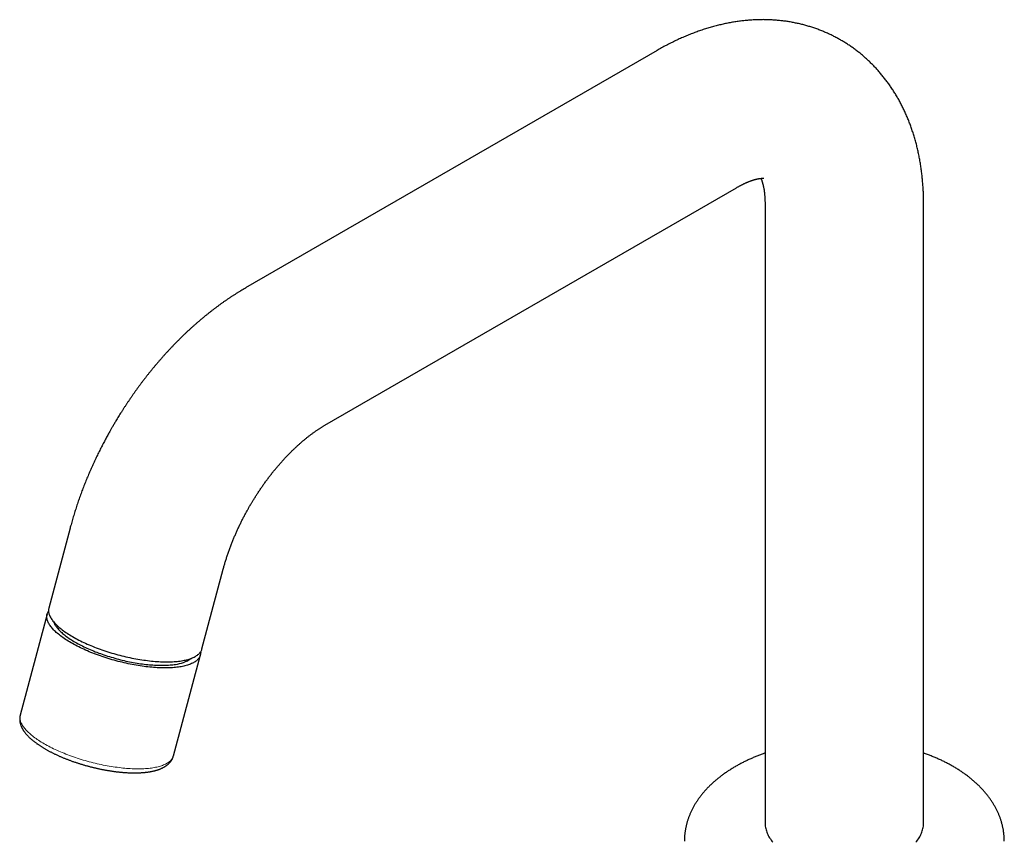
# Model space of a CAD drawing. Header units: millimetres. Extents: x 8 to 706, y 12 to 649.
# Tile 18 of 41: x 499 to 640, y 210 to 328. Entities that reach past the tile are written whole.
import ezdxf

# ---------------------------------------------------------------- set-up
doc = ezdxf.new("R2010")
doc.units = ezdxf.units.MM

msp = doc.modelspace()

# ---------------------------------------------------------------- linework, layer by layer
at = {"color": 7, "linetype": 'Continuous', "lineweight": 30}
for p, q in [((590.57, 323.64), (531.4, 289.48)), ((542.8, 269.74), (601.96, 303.89)), ((606.08, 301.52), (606.08, 212.59)), ((628.88, 212.59), (628.88, 301.52)), ((506.15, 254.92), (503.09, 243.45)), ((525.12, 237.58), (528.18, 249.05)), ((502.86, 242.57), (498.99, 228.06)), ((521.02, 222.19), (524.89, 236.7)), ((523.46, 236.13), (523.49, 236.18))]:
    msp.add_line(p, q, dxfattribs=at)
at = {"color": 7, "linetype": 'Continuous', "lineweight": 30, "flags": 128}
for points in [[(521.94, 234.98), (521.73, 234.95), (521.53, 234.93), (521.32, 234.9), (521.1, 234.88), (520.88, 234.87), (520.65, 234.85), (520.42, 234.84), (520.18, 234.84), (519.94, 234.83), (519.7, 234.83), (519.45, 234.84), (519.2, 234.84), (518.95, 234.85), (518.69, 234.87), (518.42, 234.88), (518.16, 234.9), (517.89, 234.92), (517.62, 234.95), (517.34, 234.98), (517.07, 235.01), (516.79, 235.05), (516.51, 235.09), (516.23, 235.13), (515.94, 235.17), (515.66, 235.22), (515.37, 235.27), (515.09, 235.32), (514.8, 235.38), (514.51, 235.44), (514.22, 235.5), (513.93, 235.57), (513.64, 235.64), (513.35, 235.71), (513.06, 235.78), (512.77, 235.86), (512.48, 235.94), (512.2, 236.02), (511.91, 236.1), (511.63, 236.19), (511.35, 236.28), (511.06, 236.37), (510.79, 236.46), (510.51, 236.56), (510.23, 236.66), (509.96, 236.76), (509.69, 236.86), (509.43, 236.96), (509.16, 237.07), (508.9, 237.17), (508.64, 237.28), (508.39, 237.39), (508.14, 237.51), (507.9, 237.62), (507.65, 237.73), (507.42, 237.85), (507.18, 237.97), (506.96, 238.09), (506.73, 238.2), (506.51, 238.33), (506.3, 238.45), (506.09, 238.57), (505.89, 238.69), (505.69, 238.82), (505.5, 238.94), (505.31, 239.06), (505.13, 239.19), (504.96, 239.31), (504.79, 239.44), (504.63, 239.57), (504.47, 239.69), (504.32, 239.82), (504.18, 239.94), (504.04, 240.07), (503.91, 240.19), (503.79, 240.32), (503.68, 240.44), (503.57, 240.57), (503.47, 240.69), (503.37, 240.81), (503.28, 240.93), (503.2, 241.05), (503.13, 241.17), (503.07, 241.29), (503.01, 241.41), (502.96, 241.53), (502.92, 241.64), (502.88, 241.75), (502.85, 241.87), (502.83, 241.98), (502.82, 242.09), (502.81, 242.19), (502.82, 242.3), (502.83, 242.4), (502.84, 242.5), (502.87, 242.6), (502.9, 242.7), (502.94, 242.8), (502.99, 242.89), (503.04, 242.98), (503.05, 242.99)], [(503.09, 243.45), (503.08, 243.38), (503.06, 243.28), (503.05, 243.18), (503.05, 243.07), (503.05, 242.96), (503.07, 242.86), (503.09, 242.75), (503.11, 242.63), (503.15, 242.52), (503.19, 242.4), (503.24, 242.29), (503.3, 242.17), (503.37, 242.05), (503.44, 241.93), (503.52, 241.81), (503.61, 241.69), (503.7, 241.57), (503.8, 241.45), (503.91, 241.32), (504.03, 241.2), (504.15, 241.07), (504.28, 240.95), (504.41, 240.82), (504.56, 240.7), (504.71, 240.57), (504.86, 240.45), (505.02, 240.32), (505.19, 240.19), (505.37, 240.07), (505.55, 239.94), (505.73, 239.82), (505.93, 239.69), (506.12, 239.57), (506.33, 239.45), (506.53, 239.33)], [(503.79, 241.46), (503.82, 241.38), (503.87, 241.27), (503.92, 241.16), (503.98, 241.05), (504.05, 240.94), (504.12, 240.83), (504.2, 240.72), (504.29, 240.61), (504.38, 240.49), (504.48, 240.38), (504.59, 240.26), (504.7, 240.15), (504.82, 240.03), (504.95, 239.92), (505.08, 239.8), (505.21, 239.69), (505.36, 239.57), (505.51, 239.46), (505.66, 239.34), (505.82, 239.22), (505.99, 239.11), (506.16, 238.99), (506.34, 238.88), (506.52, 238.77), (506.71, 238.65), (506.9, 238.54), (507.09, 238.43), (507.3, 238.32), (507.5, 238.21), (507.71, 238.1), (507.93, 237.99), (508.15, 237.88), (508.37, 237.78), (508.59, 237.67), (508.82, 237.57), (509.06, 237.47), (509.29, 237.37), (509.53, 237.27), (509.78, 237.17), (510.02, 237.08), (510.27, 236.98), (510.52, 236.89), (510.77, 236.8), (511.03, 236.71), (511.29, 236.63), (511.55, 236.54), (511.81, 236.46), (512.07, 236.38), (512.33, 236.31), (512.59, 236.23), (512.86, 236.16), (513.13, 236.09), (513.39, 236.02), (513.66, 235.95), (513.92, 235.89), (514.19, 235.83), (514.46, 235.77), (514.72, 235.72), (514.99, 235.67), (515.25, 235.62), (515.52, 235.57), (515.78, 235.52), (516.04, 235.48), (516.3, 235.44), (516.56, 235.41), (516.82, 235.38), (517.07, 235.35), (517.32, 235.32), (517.57, 235.3), (517.82, 235.27), (518.06, 235.26), (518.31, 235.24), (518.54, 235.23), (518.78, 235.22), (519.01, 235.22), (519.24, 235.21), (519.47, 235.21), (519.69, 235.22), (519.9, 235.22), (520.12, 235.23), (520.33, 235.24), (520.53, 235.26), (520.73, 235.28), (520.92, 235.3), (521.11, 235.32), (521.3, 235.35)], [(503.82, 241.43), (503.82, 241.41), (503.82, 241.37)], [(506.53, 239.33), (506.75, 239.2), (506.97, 239.08), (507.19, 238.96), (507.42, 238.85), (507.65, 238.73), (507.89, 238.61), (508.13, 238.5), (508.38, 238.38), (508.63, 238.27), (508.88, 238.16), (509.14, 238.05), (509.4, 237.95), (509.66, 237.84), (509.93, 237.74), (510.2, 237.64), (510.47, 237.54), (510.74, 237.44), (511.02, 237.34), (511.3, 237.25), (511.58, 237.16), (511.86, 237.07), (512.15, 236.98), (512.43, 236.9), (512.72, 236.82), (513.01, 236.74), (513.3, 236.66), (513.58, 236.59), (513.87, 236.52), (514.16, 236.45), (514.45, 236.38), (514.74, 236.32), (515.03, 236.26), (515.32, 236.2), (515.61, 236.15), (515.89, 236.1), (516.18, 236.05), (516.46, 236.01), (516.74, 235.96), (517.02, 235.93), (517.3, 235.89), (517.58, 235.86), (517.85, 235.83), (518.12, 235.8), (518.39, 235.78), (518.66, 235.76), (518.92, 235.74), (519.18, 235.73), (519.44, 235.72), (519.69, 235.72), (519.94, 235.71), (520.18, 235.71), (520.42, 235.72), (520.66, 235.72), (520.89, 235.73), (521.11, 235.75), (521.33, 235.76), (521.55, 235.78), (521.76, 235.81), (521.97, 235.83), (522.17, 235.86), (522.37, 235.89), (522.56, 235.93), (522.74, 235.97), (522.92, 236.01), (523.09, 236.06), (523.26, 236.1), (523.42, 236.16), (523.57, 236.21), (523.72, 236.27), (523.86, 236.33), (523.99, 236.39), (524.12, 236.46), (524.24, 236.53), (524.35, 236.6), (524.46, 236.67), (524.55, 236.75), (524.65, 236.83), (524.73, 236.91), (524.81, 236.99), (524.88, 237.08), (524.94, 237.17), (525, 237.26), (525.04, 237.35), (525.08, 237.45), (525.12, 237.55), (525.12, 237.58)], [(524.93, 237.16), (524.94, 237.08), (524.93, 236.97), (524.92, 236.87), (524.91, 236.77), (524.88, 236.67), (524.85, 236.57), (524.81, 236.47), (524.76, 236.38), (524.71, 236.29), (524.64, 236.2), (524.57, 236.11), (524.5, 236.03), (524.41, 235.95), (524.32, 235.87), (524.22, 235.79), (524.12, 235.72), (524, 235.65), (523.88, 235.58), (523.76, 235.51), (523.62, 235.45), (523.48, 235.39), (523.33, 235.33), (523.18, 235.28), (523.02, 235.23), (522.86, 235.18), (522.68, 235.13), (522.51, 235.09), (522.32, 235.05), (522.13, 235.01), (521.94, 234.98)], [(606.08, 212.59), (606.08, 212.42), (606.09, 212.25), (606.11, 212.08), (606.14, 211.91), (606.18, 211.74), (606.22, 211.56), (606.27, 211.4), (606.33, 211.23), (606.39, 211.06), (606.47, 210.89), (606.55, 210.73), (606.64, 210.56), (606.73, 210.4), (606.84, 210.24), (606.95, 210.08), (607.06, 209.92), (607.19, 209.76)], [(627.77, 209.76), (627.89, 209.92), (628.01, 210.08), (628.12, 210.24), (628.22, 210.4), (628.32, 210.56), (628.41, 210.73), (628.49, 210.89), (628.56, 211.06), (628.63, 211.23), (628.69, 211.4), (628.74, 211.56), (628.78, 211.74), (628.82, 211.91), (628.84, 212.08), (628.86, 212.25), (628.87, 212.42), (628.88, 212.59), (628.88, 212.59)]]:
    msp.add_lwpolyline(points, dxfattribs=at)
at = {"color": 8, "linetype": 'Continuous', "lineweight": 0, "flags": 128}
msp.add_lwpolyline([(498.99, 228.06), (498.97, 227.99), (498.96, 227.89), (498.95, 227.79), (498.94, 227.68), (498.95, 227.57), (498.96, 227.47), (498.98, 227.36), (499.01, 227.24), (499.05, 227.13), (499.09, 227.01), (499.14, 226.9), (499.2, 226.78), (499.26, 226.66), (499.33, 226.54), (499.41, 226.42), (499.5, 226.3), (499.6, 226.18), (499.7, 226.06), (499.81, 225.93), (499.92, 225.81), (500.04, 225.68), (500.17, 225.56), (500.31, 225.43), (500.45, 225.31), (500.6, 225.18), (500.76, 225.06), (500.92, 224.93), (501.09, 224.8), (501.26, 224.68), (501.44, 224.55), (501.63, 224.43), (501.82, 224.3), (502.02, 224.18), (502.22, 224.06), (502.43, 223.94), (502.64, 223.81), (502.86, 223.69), (503.09, 223.57), (503.31, 223.46), (503.55, 223.34), (503.78, 223.22), (504.03, 223.11), (504.27, 222.99), (504.52, 222.88), (504.77, 222.77), (505.03, 222.66), (505.29, 222.56), (505.56, 222.45), (505.82, 222.35), (506.09, 222.25), (506.36, 222.15), (506.64, 222.05), (506.92, 221.95), (507.19, 221.86), (507.48, 221.77), (507.76, 221.68), (508.04, 221.59), (508.33, 221.51), (508.62, 221.43), (508.9, 221.35), (509.19, 221.27), (509.48, 221.2), (509.77, 221.13), (510.06, 221.06), (510.35, 220.99), (510.64, 220.93), (510.93, 220.87), (511.22, 220.81), (511.5, 220.76), (511.79, 220.71), (512.07, 220.66), (512.36, 220.62), (512.64, 220.57), (512.92, 220.54), (513.2, 220.5), (513.48, 220.47), (513.75, 220.44), (514.02, 220.41), (514.29, 220.39), (514.55, 220.37), (514.82, 220.35), (515.08, 220.34), (515.33, 220.33), (515.58, 220.33), (515.83, 220.32), (516.08, 220.32), (516.32, 220.33), (516.55, 220.33), (516.78, 220.34), (517.01, 220.36), (517.23, 220.37), (517.45, 220.39), (517.66, 220.42), (517.87, 220.44), (518.07, 220.47), (518.26, 220.5), (518.45, 220.54), (518.64, 220.58), (518.81, 220.62), (518.99, 220.67), (519.15, 220.71), (519.31, 220.77), (519.47, 220.82), (519.61, 220.88), (519.75, 220.94), (519.89, 221), (520.01, 221.07), (520.13, 221.14), (520.25, 221.21), (520.35, 221.28), (520.45, 221.36), (520.54, 221.44), (520.63, 221.52), (520.7, 221.6), (520.77, 221.69), (520.84, 221.78), (520.89, 221.87), (520.94, 221.96), (520.98, 222.06), (521.01, 222.16), (521.02, 222.19)], dxfattribs=at)
at = {"color": 7, "linetype": 'Continuous', "lineweight": 30}
msp.add_arc((520.87, 239.84), 4.51, 275.4311, 306.1296, dxfattribs=at)
for points, knots in [([(628.88, 301.52), (628.88, 301.61), (628.88, 301.84), (628.87, 302.18), (628.87, 302.55), (628.85, 302.92), (628.84, 303.28), (628.82, 303.65), (628.8, 304.02), (628.77, 304.38), (628.74, 304.74), (628.71, 305.1), (628.67, 305.46), (628.63, 305.82), (628.59, 306.17), (628.54, 306.53), (628.49, 306.88), (628.44, 307.23), (628.38, 307.58), (628.32, 307.93), (628.25, 308.27), (628.19, 308.62), (628.11, 308.96), (628.04, 309.3), (627.96, 309.63), (627.88, 309.97), (627.79, 310.3), (627.7, 310.63), (627.61, 310.96), (627.51, 311.28), (627.41, 311.61), (627.31, 311.93), (627.2, 312.25), (627.09, 312.56), (626.98, 312.88), (626.86, 313.19), (626.74, 313.49), (626.62, 313.8), (626.49, 314.1), (626.36, 314.4), (626.23, 314.7), (626.1, 314.99), (625.96, 315.28), (625.81, 315.57), (625.67, 315.86), (625.52, 316.14), (625.37, 316.42), (625.21, 316.7), (625.06, 316.97), (624.9, 317.24), (624.73, 317.51), (624.57, 317.78), (624.4, 318.04), (624.22, 318.3), (624.05, 318.56), (623.87, 318.81), (623.69, 319.06), (623.5, 319.31), (623.32, 319.55), (623.13, 319.79), (622.94, 320.03), (622.74, 320.27), (622.54, 320.5), (622.34, 320.73), (622.14, 320.95), (621.93, 321.18), (621.73, 321.4), (621.51, 321.61), (621.3, 321.82), (621.08, 322.03), (620.87, 322.24), (620.64, 322.44), (620.42, 322.64), (620.19, 322.84), (619.97, 323.03), (619.73, 323.22), (619.5, 323.41), (619.26, 323.59), (619.03, 323.77), (618.79, 323.95), (618.54, 324.12), (618.3, 324.29), (618.05, 324.45), (617.8, 324.62), (617.55, 324.77), (617.3, 324.93), (617.04, 325.08), (616.78, 325.23), (616.52, 325.37), (616.26, 325.51), (615.99, 325.65), (615.73, 325.79), (615.46, 325.92), (615.19, 326.04), (614.92, 326.16), (614.64, 326.28), (614.37, 326.4), (614.09, 326.51), (613.81, 326.62), (613.53, 326.72), (613.24, 326.82), (612.96, 326.92), (612.67, 327.01), (612.38, 327.1), (612.09, 327.19), (611.8, 327.27), (611.51, 327.34), (611.21, 327.42), (610.91, 327.49), (610.62, 327.55), (610.32, 327.61), (610.02, 327.67), (609.71, 327.73), (609.41, 327.78), (609.1, 327.82), (608.79, 327.86), (608.49, 327.9), (608.18, 327.93), (607.86, 327.96), (607.55, 327.99), (607.24, 328.01), (606.92, 328.03), (606.61, 328.04), (606.29, 328.05), (605.97, 328.06), (605.65, 328.06), (605.33, 328.05), (605, 328.05), (604.68, 328.03), (604.36, 328.02), (604.03, 328), (603.7, 327.97), (603.37, 327.94), (603.05, 327.91), (602.72, 327.87), (602.38, 327.83), (602.05, 327.78), (601.72, 327.73), (601.39, 327.68), (601.05, 327.62), (600.72, 327.56), (600.38, 327.49), (600.04, 327.42), (599.71, 327.34), (599.37, 327.26), (599.03, 327.17), (598.69, 327.08), (598.35, 326.99), (598.01, 326.89), (597.67, 326.79), (597.33, 326.68), (596.99, 326.57), (596.65, 326.45), (596.31, 326.33), (595.97, 326.2), (595.63, 326.07), (595.28, 325.94), (594.94, 325.8), (594.6, 325.66), (594.26, 325.51), (593.92, 325.36), (593.58, 325.21), (593.24, 325.05), (592.9, 324.88), (592.56, 324.71), (592.22, 324.54), (591.88, 324.37), (591.55, 324.19), (591.21, 324), (590.88, 323.82), (590.67, 323.7), (590.57, 323.64)], [0, 0, 0, 0, 0.005039, 0.011398, 0.017755, 0.02411, 0.030462, 0.03681, 0.043154, 0.049493, 0.055826, 0.062154, 0.068475, 0.074789, 0.081094, 0.087391, 0.093679, 0.099957, 0.106225, 0.112481, 0.118726, 0.124958, 0.131177, 0.137383, 0.143575, 0.149753, 0.155916, 0.162063, 0.168195, 0.174311, 0.18041, 0.186492, 0.192558, 0.198606, 0.204636, 0.210649, 0.216645, 0.222622, 0.228582, 0.234523, 0.240447, 0.246353, 0.252241, 0.258111, 0.263964, 0.2698, 0.275618, 0.281419, 0.287204, 0.292972, 0.298724, 0.30446, 0.310181, 0.315886, 0.321576, 0.327252, 0.332914, 0.338562, 0.344197, 0.349819, 0.355428, 0.361026, 0.366612, 0.372186, 0.37775, 0.383304, 0.388848, 0.394383, 0.399909, 0.405427, 0.410937, 0.41644, 0.421936, 0.427426, 0.43291, 0.438388, 0.443862, 0.449332, 0.454797, 0.460259, 0.465719, 0.471176, 0.476632, 0.482086, 0.487539, 0.492993, 0.498446, 0.5039, 0.509356, 0.514813, 0.520272, 0.525734, 0.531199, 0.536668, 0.542141, 0.547619, 0.553102, 0.558591, 0.564086, 0.569588, 0.575098, 0.580615, 0.586141, 0.591675, 0.597219, 0.602773, 0.608337, 0.613913, 0.6195, 0.625098, 0.63071, 0.636334, 0.641972, 0.647624, 0.653291, 0.658973, 0.66467, 0.670383, 0.676113, 0.681859, 0.687623, 0.693405, 0.699204, 0.705023, 0.71086, 0.716717, 0.722594, 0.72849, 0.734407, 0.740345, 0.746303, 0.752283, 0.758284, 0.764306, 0.77035, 0.776416, 0.782504, 0.788614, 0.794745, 0.800898, 0.807073, 0.81327, 0.819488, 0.825728, 0.831988, 0.838269, 0.844571, 0.850893, 0.857234, 0.863595, 0.869974, 0.876372, 0.882787, 0.889219, 0.895668, 0.902132, 0.908612, 0.915106, 0.921614, 0.928135, 0.934668, 0.941213, 0.947769, 0.954336, 0.960911, 0.967496, 0.974088, 0.980688, 0.987295, 0.993908, 1, 1, 1, 1]), ([(601.96, 303.89), (602.01, 303.92), (602.1, 303.97), (602.23, 304.04), (602.37, 304.12), (602.51, 304.19), (602.64, 304.26), (602.78, 304.33), (602.91, 304.4), (603.04, 304.46), (603.16, 304.52), (603.29, 304.57), (603.41, 304.63), (603.53, 304.68), (603.65, 304.73), (603.76, 304.77), (603.87, 304.82), (603.98, 304.86), (604.09, 304.9), (604.19, 304.93), (604.3, 304.97), (604.39, 305), (604.49, 305.03), (604.58, 305.06), (604.67, 305.08), (604.76, 305.1), (604.84, 305.12), (604.92, 305.14), (605, 305.16), (605.08, 305.18), (605.15, 305.19), (605.22, 305.2), (605.28, 305.21), (605.35, 305.22), (605.4, 305.23), (605.46, 305.24), (605.51, 305.24), (605.56, 305.25), (605.61, 305.25), (605.65, 305.25), (605.69, 305.26), (605.72, 305.26), (605.75, 305.26), (605.78, 305.26), (605.81, 305.26), (605.83, 305.25), (605.85, 305.25), (605.86, 305.25), (605.87, 305.25), (605.88, 305.25), (605.88, 305.25), (605.88, 305.25), (605.88, 305.25)], [0, 0, 0, 0, 0.0174359, 0.0370597, 0.056655, 0.0762229, 0.0957647, 0.1152818, 0.1347758, 0.1542484, 0.1737013, 0.1931368, 0.2125569, 0.2319642, 0.2513612, 0.2707507, 0.2901359, 0.3095201, 0.3289067, 0.3482984, 0.3676991, 0.3871131, 0.406545, 0.4259997, 0.4454825, 0.4649989, 0.484555, 0.5041572, 0.5238124, 0.5435281, 0.5633121, 0.5831728, 0.6031194, 0.6231617, 0.6433102, 0.6635761, 0.6839718, 0.7045105, 0.7252065, 0.7460755, 0.7671345, 0.7884021, 0.8098988, 0.8316472, 0.8536725, 0.8760025, 0.8986686, 0.9217062, 0.9451555, 0.9690626, 0.993481, 1, 1, 1, 1]), ([(605.49, 305.24), (605.49, 305.23), (605.5, 305.2), (605.53, 305.14), (605.55, 305.09), (605.57, 305.02), (605.6, 304.96), (605.62, 304.89), (605.65, 304.81), (605.67, 304.73), (605.7, 304.65), (605.72, 304.56), (605.75, 304.47), (605.77, 304.38), (605.8, 304.28), (605.82, 304.18), (605.84, 304.08), (605.86, 303.97), (605.89, 303.85), (605.91, 303.74), (605.93, 303.62), (605.95, 303.49), (605.96, 303.36), (605.98, 303.23), (606, 303.1), (606.01, 302.96), (606.02, 302.81), (606.04, 302.67), (606.05, 302.52), (606.06, 302.36), (606.06, 302.21), (606.07, 302.05), (606.07, 301.88), (606.08, 301.71), (606.08, 301.59), (606.08, 301.52), (606.08, 301.52)], [0, 0, 0, 0, 0.025344, 0.056748, 0.087951, 0.118972, 0.149832, 0.180547, 0.211136, 0.241613, 0.271991, 0.302285, 0.332507, 0.362667, 0.392777, 0.422846, 0.452883, 0.482897, 0.512897, 0.542888, 0.572879, 0.602875, 0.632881, 0.662902, 0.692944, 0.723011, 0.753108, 0.783239, 0.813408, 0.843619, 0.873875, 0.904178, 0.934533, 0.96494, 0.995403, 1, 1, 1, 1]), ([(531.4, 289.48), (531.39, 289.48), (531.27, 289.41), (531.04, 289.27), (530.71, 289.08), (530.38, 288.87), (530.04, 288.66), (529.71, 288.45), (529.38, 288.24), (529.05, 288.02), (528.73, 287.8), (528.4, 287.57), (528.08, 287.35), (527.75, 287.11), (527.43, 286.88), (527.11, 286.64), (526.79, 286.4), (526.47, 286.15), (526.15, 285.9), (525.84, 285.65), (525.52, 285.4), (525.21, 285.14), (524.9, 284.87), (524.59, 284.61), (524.28, 284.34), (523.97, 284.07), (523.67, 283.8), (523.36, 283.52), (523.06, 283.24), (522.76, 282.96), (522.46, 282.67), (522.17, 282.38), (521.87, 282.09), (521.58, 281.8), (521.28, 281.5), (520.99, 281.2), (520.7, 280.9), (520.42, 280.59), (520.13, 280.28), (519.85, 279.97), (519.56, 279.66), (519.28, 279.34), (519, 279.02), (518.73, 278.7), (518.45, 278.37), (518.18, 278.05), (517.91, 277.72), (517.64, 277.38), (517.37, 277.05), (517.11, 276.72), (516.86, 276.4), (516.63, 276.09), (516.39, 275.78), (516.16, 275.47), (515.93, 275.16), (515.7, 274.84), (515.47, 274.53), (515.25, 274.21), (515.03, 273.89), (514.81, 273.57), (514.59, 273.25), (514.37, 272.93), (514.16, 272.61), (513.95, 272.28), (513.74, 271.96), (513.53, 271.63), (513.33, 271.31), (513.13, 270.99), (512.94, 270.67), (512.76, 270.38), (512.61, 270.13), (512.47, 269.9), (512.35, 269.69), (512.27, 269.54), (512.23, 269.48)], [0, 0, 0, 0, 0.001178, 0.016015, 0.030862, 0.045716, 0.060578, 0.075446, 0.090318, 0.105194, 0.120072, 0.134952, 0.149832, 0.164713, 0.179593, 0.194473, 0.20935, 0.224225, 0.239098, 0.253968, 0.268835, 0.283699, 0.298559, 0.313416, 0.32827, 0.34312, 0.357966, 0.37281, 0.387651, 0.402489, 0.417325, 0.432159, 0.446991, 0.461823, 0.476655, 0.491487, 0.506321, 0.521156, 0.535995, 0.550838, 0.565686, 0.580541, 0.595404, 0.610277, 0.625161, 0.640058, 0.654972, 0.669903, 0.684856, 0.699834, 0.713283, 0.726725, 0.74016, 0.753588, 0.767007, 0.780417, 0.793819, 0.80721, 0.820591, 0.833959, 0.847313, 0.86065, 0.873965, 0.887252, 0.900501, 0.913695, 0.926805, 0.939773, 0.95247, 0.964535, 0.974921, 0.982907, 0.992087, 1, 1, 1, 1]), ([(512.23, 269.48), (512.16, 269.35), (512.06, 269.18), (511.91, 268.92), (511.79, 268.7), (511.64, 268.44), (511.49, 268.16), (511.33, 267.87), (511.17, 267.56), (511, 267.25), (510.84, 266.94), (510.67, 266.61), (510.5, 266.28), (510.34, 265.95), (510.17, 265.61), (510.01, 265.27), (509.84, 264.93), (509.68, 264.58), (509.52, 264.23), (509.36, 263.88), (509.2, 263.53), (509.05, 263.17), (508.89, 262.82), (508.74, 262.46), (508.59, 262.1), (508.44, 261.74), (508.3, 261.38), (508.15, 261.01), (508.01, 260.65), (507.87, 260.28), (507.74, 259.91), (507.6, 259.54), (507.47, 259.17), (507.34, 258.8), (507.21, 258.43), (507.09, 258.06), (506.97, 257.68), (506.85, 257.31), (506.73, 256.94), (506.62, 256.56), (506.51, 256.18), (506.4, 255.81), (506.29, 255.43), (506.21, 255.14), (506.17, 254.97), (506.15, 254.92)], [0, 0, 0, 0, 0.026832, 0.037585, 0.055457, 0.074009, 0.09391, 0.114688, 0.136152, 0.158151, 0.180577, 0.203349, 0.226409, 0.249709, 0.273213, 0.296894, 0.320728, 0.344696, 0.368783, 0.392976, 0.417265, 0.441641, 0.466096, 0.490624, 0.515218, 0.539875, 0.56459, 0.58936, 0.61418, 0.639049, 0.663964, 0.688923, 0.713923, 0.738964, 0.764043, 0.78916, 0.814313, 0.8395, 0.864722, 0.889976, 0.915263, 0.940581, 0.96593, 0.99131, 1, 1, 1, 1]), ([(531.97, 258.08), (532.02, 258.16), (532.09, 258.28), (532.2, 258.46), (532.28, 258.61), (532.39, 258.78), (532.5, 258.97), (532.62, 259.16), (532.75, 259.36), (532.88, 259.57), (533.01, 259.77), (533.15, 259.98), (533.28, 260.19), (533.43, 260.41), (533.57, 260.62), (533.72, 260.83), (533.86, 261.04), (534.01, 261.25), (534.16, 261.47), (534.32, 261.68), (534.47, 261.89), (534.63, 262.1), (534.79, 262.3), (534.94, 262.51), (535.1, 262.72), (535.26, 262.92), (535.43, 263.12), (535.59, 263.32), (535.75, 263.52), (535.92, 263.72), (536.08, 263.91), (536.25, 264.11), (536.42, 264.3), (536.58, 264.49), (536.75, 264.67), (536.92, 264.86), (537.09, 265.04), (537.26, 265.22), (537.43, 265.4), (537.6, 265.57), (537.77, 265.74), (537.94, 265.92), (538.11, 266.08), (538.28, 266.25), (538.45, 266.41), (538.62, 266.57), (538.79, 266.73), (538.96, 266.88), (539.13, 267.03), (539.29, 267.18), (539.46, 267.33), (539.63, 267.47), (539.8, 267.61), (539.96, 267.75), (540.13, 267.89), (540.3, 268.02), (540.46, 268.15), (540.62, 268.27), (540.79, 268.4), (540.95, 268.52), (541.11, 268.64), (541.27, 268.75), (541.43, 268.86), (541.58, 268.97), (541.74, 269.07), (541.89, 269.18), (542.05, 269.28), (542.2, 269.37), (542.35, 269.47), (542.49, 269.56), (542.64, 269.65), (542.74, 269.71), (542.8, 269.74), (542.8, 269.74)], [0, 0, 0, 0, 0.016259, 0.022788, 0.033636, 0.044898, 0.056979, 0.06959, 0.082616, 0.095963, 0.109565, 0.123372, 0.137347, 0.151461, 0.165691, 0.180019, 0.194431, 0.208913, 0.223457, 0.238052, 0.252693, 0.267371, 0.282083, 0.296823, 0.311587, 0.326371, 0.341172, 0.355986, 0.370811, 0.385644, 0.400483, 0.415326, 0.43017, 0.445014, 0.459857, 0.474696, 0.48953, 0.504358, 0.519178, 0.533989, 0.54879, 0.56358, 0.578357, 0.59312, 0.60787, 0.622604, 0.637322, 0.652023, 0.666706, 0.681371, 0.696016, 0.710642, 0.725247, 0.739832, 0.754394, 0.768935, 0.783454, 0.797949, 0.812422, 0.826871, 0.841296, 0.855698, 0.870076, 0.884429, 0.898759, 0.913065, 0.927346, 0.941604, 0.955839, 0.97005, 0.984238, 0.998404, 1, 1, 1, 1]), ([(528.18, 249.05), (528.18, 249.05), (528.21, 249.14), (528.25, 249.3), (528.32, 249.55), (528.39, 249.8), (528.47, 250.06), (528.55, 250.31), (528.63, 250.57), (528.71, 250.83), (528.8, 251.08), (528.89, 251.34), (528.98, 251.61), (529.07, 251.87), (529.17, 252.13), (529.27, 252.4), (529.37, 252.65), (529.47, 252.91), (529.57, 253.16), (529.67, 253.41), (529.77, 253.65), (529.87, 253.89), (529.98, 254.13), (530.08, 254.37), (530.19, 254.61), (530.3, 254.85), (530.41, 255.09), (530.52, 255.33), (530.64, 255.56), (530.76, 255.8), (530.87, 256.04), (530.99, 256.27), (531.11, 256.51), (531.24, 256.74), (531.36, 256.97), (531.48, 257.19), (531.6, 257.41), (531.7, 257.59), (531.79, 257.75), (531.88, 257.91), (531.94, 258.02), (531.97, 258.08)], [0, 0, 0, 0, 0.000694, 0.028869, 0.057107, 0.085411, 0.113779, 0.142214, 0.170716, 0.199286, 0.227927, 0.256639, 0.285426, 0.31429, 0.343234, 0.372262, 0.401379, 0.427587, 0.456807, 0.483049, 0.509307, 0.535576, 0.561854, 0.58814, 0.614429, 0.640719, 0.667005, 0.693283, 0.719545, 0.745782, 0.771981, 0.798123, 0.824176, 0.850088, 0.875759, 0.900976, 0.925174, 0.947086, 0.962633, 0.979875, 1, 1, 1, 1]), ([(498.99, 228.06), (498.99, 228.05), (498.97, 228), (498.96, 227.92), (498.94, 227.83), (498.93, 227.73), (498.92, 227.63), (498.91, 227.54), (498.91, 227.44), (498.92, 227.34), (498.92, 227.24), (498.94, 227.14), (498.95, 227.04), (498.97, 226.94), (499, 226.84), (499.03, 226.74), (499.06, 226.64), (499.1, 226.53), (499.14, 226.43), (499.18, 226.32), (499.23, 226.22), (499.29, 226.11), (499.35, 226.01), (499.41, 225.9), (499.48, 225.79), (499.56, 225.69), (499.63, 225.58), (499.72, 225.48), (499.8, 225.37), (499.89, 225.26), (499.99, 225.16), (500.09, 225.05), (500.19, 224.95), (500.29, 224.85), (500.4, 224.74), (500.52, 224.64), (500.63, 224.54), (500.75, 224.44), (500.87, 224.34), (501, 224.24), (501.13, 224.14), (501.26, 224.04), (501.39, 223.94), (501.53, 223.85), (501.67, 223.75), (501.81, 223.66), (501.96, 223.56), (502.1, 223.47), (502.25, 223.38), (502.41, 223.28), (502.56, 223.19), (502.72, 223.1), (502.88, 223.01), (503.04, 222.92), (503.21, 222.83), (503.38, 222.75), (503.55, 222.66), (503.72, 222.57), (503.89, 222.49), (504.07, 222.41), (504.25, 222.32), (504.43, 222.24), (504.61, 222.16), (504.79, 222.08), (504.98, 222), (505.17, 221.92), (505.36, 221.84), (505.55, 221.77), (505.74, 221.69), (505.93, 221.62), (506.13, 221.55), (506.32, 221.47), (506.52, 221.4), (506.72, 221.33), (506.92, 221.27), (507.12, 221.2), (507.32, 221.13), (507.52, 221.07), (507.73, 221.01), (507.93, 220.94), (508.13, 220.88), (508.34, 220.82), (508.55, 220.77), (508.75, 220.71), (508.96, 220.66), (509.17, 220.6), (509.37, 220.55), (509.58, 220.5), (509.79, 220.45), (510, 220.4), (510.2, 220.36), (510.41, 220.31), (510.62, 220.27), (510.83, 220.23), (511.03, 220.19), (511.24, 220.15), (511.45, 220.11), (511.65, 220.08), (511.86, 220.05), (512.06, 220.01), (512.26, 219.98), (512.47, 219.96), (512.67, 219.93), (512.87, 219.9), (513.07, 219.88), (513.27, 219.86), (513.47, 219.84), (513.66, 219.82), (513.86, 219.81), (514.05, 219.79), (514.24, 219.78), (514.44, 219.77), (514.63, 219.76), (514.81, 219.75), (515, 219.75), (515.19, 219.74), (515.37, 219.74), (515.55, 219.74), (515.73, 219.75), (515.91, 219.75), (516.08, 219.76), (516.26, 219.76), (516.43, 219.77), (516.6, 219.79), (516.77, 219.8), (516.93, 219.82), (517.1, 219.83), (517.26, 219.85), (517.42, 219.88), (517.57, 219.9), (517.73, 219.93), (517.88, 219.96), (518.03, 219.99), (518.18, 220.02), (518.32, 220.06), (518.47, 220.09), (518.61, 220.13), (518.74, 220.18), (518.88, 220.22), (519.01, 220.27), (519.14, 220.32), (519.26, 220.37), (519.38, 220.43), (519.5, 220.48), (519.62, 220.55), (519.73, 220.61), (519.83, 220.67), (519.93, 220.74), (520.03, 220.81), (520.13, 220.88), (520.21, 220.95), (520.3, 221.03), (520.38, 221.1), (520.45, 221.18), (520.53, 221.26), (520.59, 221.34), (520.66, 221.42), (520.71, 221.51), (520.77, 221.59), (520.82, 221.68), (520.86, 221.77), (520.9, 221.86), (520.94, 221.95), (520.98, 222.04), (521, 222.12), (521.01, 222.17), (521.02, 222.19)], [0, 0, 0, 0, 0.002605, 0.007636, 0.012667, 0.017708, 0.022766, 0.027848, 0.032963, 0.038119, 0.043322, 0.048582, 0.053904, 0.059296, 0.064765, 0.070316, 0.075954, 0.081684, 0.087508, 0.093426, 0.099438, 0.10554, 0.111728, 0.117994, 0.124332, 0.13073, 0.137179, 0.143668, 0.150188, 0.15673, 0.163284, 0.169845, 0.176405, 0.182959, 0.189503, 0.196037, 0.202556, 0.209062, 0.215552, 0.222026, 0.228485, 0.234928, 0.241356, 0.24777, 0.254169, 0.260555, 0.266928, 0.273288, 0.279636, 0.285973, 0.2923, 0.298616, 0.304923, 0.311221, 0.317511, 0.323793, 0.330067, 0.336334, 0.342595, 0.348849, 0.355098, 0.361341, 0.367579, 0.373812, 0.380041, 0.386266, 0.392487, 0.398704, 0.404918, 0.411128, 0.417336, 0.423541, 0.429744, 0.435945, 0.442144, 0.448341, 0.454536, 0.46073, 0.466923, 0.473115, 0.479306, 0.485496, 0.491686, 0.497875, 0.504065, 0.510254, 0.516444, 0.522633, 0.528824, 0.535015, 0.541207, 0.5474, 0.553594, 0.55979, 0.565987, 0.572186, 0.578387, 0.58459, 0.590796, 0.597004, 0.603215, 0.609429, 0.615647, 0.621868, 0.628093, 0.634322, 0.640556, 0.646794, 0.653037, 0.659286, 0.665541, 0.671802, 0.678069, 0.684344, 0.690626, 0.696916, 0.703214, 0.709521, 0.715838, 0.722164, 0.728502, 0.73485, 0.74121, 0.747583, 0.753968, 0.760368, 0.766782, 0.77321, 0.779655, 0.786115, 0.792591, 0.799084, 0.805593, 0.812118, 0.818659, 0.825214, 0.83178, 0.838357, 0.844939, 0.851523, 0.858099, 0.864662, 0.871201, 0.877709, 0.884173, 0.890583, 0.896927, 0.903196, 0.909382, 0.915476, 0.921475, 0.927375, 0.933177, 0.938882, 0.944494, 0.950017, 0.955457, 0.960821, 0.966117, 0.971351, 0.976532, 0.981669, 0.986768, 0.991838, 0.996887, 1, 1, 1, 1]), ([(606.08, 222.59), (606.03, 222.57), (605.89, 222.52), (605.66, 222.44), (605.4, 222.34), (605.15, 222.24), (604.89, 222.14), (604.64, 222.04), (604.39, 221.93), (604.14, 221.83), (603.89, 221.71), (603.65, 221.6), (603.4, 221.49), (603.16, 221.37), (602.93, 221.25), (602.69, 221.13), (602.46, 221.01), (602.23, 220.88), (602, 220.75), (601.77, 220.63), (601.55, 220.49), (601.33, 220.36), (601.11, 220.22), (600.89, 220.09), (600.68, 219.95), (600.47, 219.8), (600.27, 219.66), (600.06, 219.51), (599.86, 219.37), (599.66, 219.22), (599.47, 219.07), (599.28, 218.91), (599.09, 218.76), (598.9, 218.6), (598.72, 218.44), (598.54, 218.28), (598.37, 218.12), (598.2, 217.95), (598.03, 217.79), (597.86, 217.62), (597.7, 217.45), (597.55, 217.28), (597.39, 217.11), (597.24, 216.94), (597.1, 216.76), (596.95, 216.59), (596.82, 216.41), (596.68, 216.23), (596.55, 216.05), (596.42, 215.87), (596.3, 215.69), (596.18, 215.5), (596.06, 215.32), (595.95, 215.13), (595.85, 214.94), (595.74, 214.76), (595.64, 214.57), (595.55, 214.38), (595.46, 214.19), (595.37, 214), (595.28, 213.81), (595.21, 213.61), (595.13, 213.42), (595.06, 213.23), (594.99, 213.03), (594.93, 212.84), (594.87, 212.64), (594.82, 212.45), (594.77, 212.25), (594.72, 212.05), (594.68, 211.85), (594.64, 211.66), (594.6, 211.46), (594.57, 211.26), (594.55, 211.06), (594.53, 210.86), (594.51, 210.66), (594.49, 210.46), (594.48, 210.26), (594.48, 210.08), (594.48, 209.95), (594.48, 209.9)], [0, 0, 0, 0, 0.007794, 0.020806, 0.033829, 0.046863, 0.059908, 0.072963, 0.086028, 0.099102, 0.112185, 0.125278, 0.138378, 0.151486, 0.164602, 0.177725, 0.190854, 0.203989, 0.217129, 0.230273, 0.243422, 0.256574, 0.269727, 0.282882, 0.296038, 0.309192, 0.322345, 0.335496, 0.348642, 0.361783, 0.374918, 0.388046, 0.401164, 0.414272, 0.427368, 0.440451, 0.453519, 0.46657, 0.479604, 0.492619, 0.505612, 0.518583, 0.531531, 0.544453, 0.557349, 0.570217, 0.583056, 0.595865, 0.608642, 0.621388, 0.634101, 0.64678, 0.659426, 0.672037, 0.684614, 0.697157, 0.709665, 0.722138, 0.734578, 0.746985, 0.759359, 0.771701, 0.784013, 0.796295, 0.808549, 0.820775, 0.832976, 0.845154, 0.857309, 0.869443, 0.881559, 0.893659, 0.905744, 0.917816, 0.929879, 0.941934, 0.953983, 0.966028, 0.978073, 0.990119, 1, 1, 1, 1]), ([(640.48, 209.9), (640.48, 209.91), (640.48, 209.99), (640.48, 210.14), (640.47, 210.34), (640.46, 210.54), (640.44, 210.74), (640.42, 210.94), (640.4, 211.14), (640.37, 211.34), (640.34, 211.54), (640.3, 211.74), (640.26, 211.94), (640.22, 212.13), (640.17, 212.33), (640.12, 212.53), (640.06, 212.73), (640, 212.93), (639.93, 213.13), (639.86, 213.32), (639.79, 213.52), (639.71, 213.72), (639.63, 213.91), (639.54, 214.11), (639.45, 214.3), (639.35, 214.5), (639.25, 214.69), (639.15, 214.88), (639.04, 215.07), (638.92, 215.26), (638.81, 215.45), (638.69, 215.64), (638.56, 215.83), (638.43, 216.02), (638.29, 216.2), (638.16, 216.39), (638.01, 216.57), (637.87, 216.75), (637.71, 216.94), (637.56, 217.12), (637.4, 217.29), (637.23, 217.47), (637.07, 217.65), (636.89, 217.82), (636.72, 217.99), (636.54, 218.16), (636.35, 218.33), (636.17, 218.5), (635.97, 218.67), (635.78, 218.83), (635.58, 218.99), (635.38, 219.15), (635.17, 219.31), (634.96, 219.47), (634.75, 219.62), (634.53, 219.77), (634.31, 219.92), (634.09, 220.07), (633.86, 220.21), (633.63, 220.36), (633.4, 220.5), (633.16, 220.64), (632.92, 220.77), (632.68, 220.91), (632.44, 221.04), (632.19, 221.17), (631.94, 221.3), (631.69, 221.42), (631.43, 221.55), (631.17, 221.67), (630.91, 221.78), (630.65, 221.9), (630.38, 222.01), (630.11, 222.12), (629.84, 222.23), (629.57, 222.34), (629.29, 222.44), (629.06, 222.53), (628.92, 222.57), (628.88, 222.59)], [0, 0, 0, 0, 0.002183, 0.014239, 0.026304, 0.038378, 0.050466, 0.062568, 0.074689, 0.086829, 0.098991, 0.111179, 0.123393, 0.135637, 0.147911, 0.16022, 0.172563, 0.184944, 0.197364, 0.209825, 0.222328, 0.234876, 0.247468, 0.260107, 0.272793, 0.285528, 0.298312, 0.311145, 0.324028, 0.336962, 0.349945, 0.362979, 0.376062, 0.389194, 0.402375, 0.415603, 0.428878, 0.442198, 0.455561, 0.468968, 0.482415, 0.495901, 0.509424, 0.522984, 0.536576, 0.550201, 0.563855, 0.577536, 0.591244, 0.604975, 0.618728, 0.632501, 0.646292, 0.660099, 0.673921, 0.687756, 0.701603, 0.71546, 0.729325, 0.743199, 0.757078, 0.770963, 0.784853, 0.798745, 0.812641, 0.826538, 0.840436, 0.854336, 0.868235, 0.882135, 0.896035, 0.909935, 0.923835, 0.937734, 0.951633, 0.965532, 0.979432, 0.993331, 1, 1, 1, 1])]:
    msp.add_open_spline(points, degree=3, knots=knots, dxfattribs=at)

doc.saveas('drawing.dxf')
